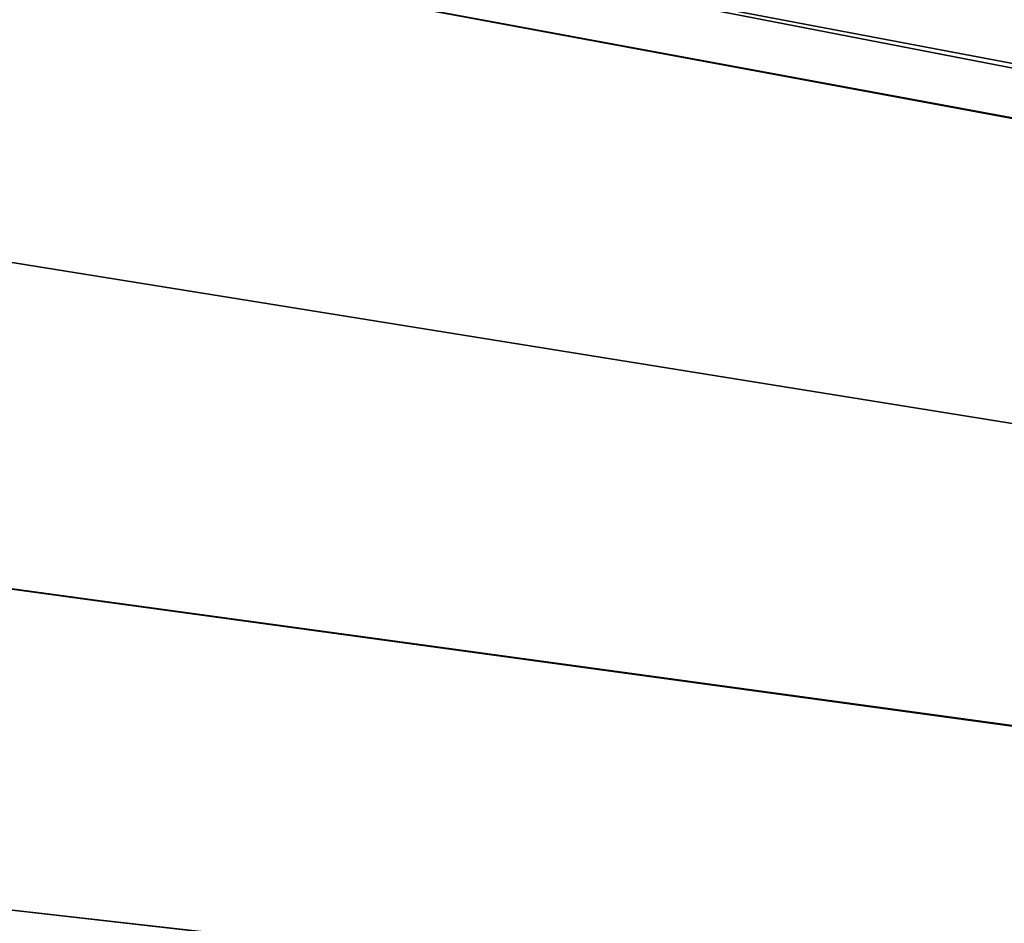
# Model space of a CAD drawing. Header units: metres. Extents: x -900 to 900, y -400 to 400.
# Tile 66 of 241: x -556 to -519, y 88 to 122. Entities that reach past the tile are written whole.
import ezdxf

# ---------------------------------------------------------------- set-up
doc = ezdxf.new("R2010")
doc.units = ezdxf.units.M

msp = doc.modelspace()

# ---------------------------------------------------------------- linework, layer by layer
at = {"layer": 'top'}
for points in [[(-520.393921, 188.45813, -493.390167), (-437.335358, 223.870071, -494.717072), (-62.851711, 35.5509, -503.495331)], [(-553.594482, 136.830185, -490.000427), (-63.257637, 33.784927, -500.496002), (-518.588135, 190.194061, -490.413635)], [(-556.825012, 127.259506, -492.974121), (-520.393921, 188.45813, -493.390167), (-63.320282, 33.791721, -503.495331)], [(-63.320282, 33.791721, -503.495331), (-520.393921, 188.45813, -493.390167), (-62.851711, 35.5509, -503.495331)], [(-557.308044, 125.167229, -489.971375), (-63.263184, 33.760246, -500.495972), (-553.594482, 136.830185, -490.000427)], [(-553.594482, 136.830185, -490.000427), (-63.263184, 33.760246, -500.495972), (-63.257637, 33.784927, -500.496002)], [(-562.270081, 60.027832, -493.031525), (-556.825012, 127.259506, -492.974121), (-63.639893, 31.580099, -503.49292)], [(-63.639893, 31.580099, -503.49292), (-556.825012, 127.259506, -492.974121), (-63.320282, 33.791721, -503.495331)], [(-559.98407, 113.37619, -489.958313), (-63.32428, 33.484169, -500.495697), (-557.308044, 125.167229, -489.971375)], [(-557.308044, 125.167229, -489.971375), (-63.32428, 33.484169, -500.495697), (-63.263184, 33.760246, -500.495972)], [(-561.627441, 101.444756, -489.961151), (-63.32428, 33.484169, -500.495697), (-559.98407, 113.37619, -489.958313)], [(-562.22406, 89.514771, -489.979797), (-63.378803, 33.209328, -500.495422), (-561.627441, 101.444756, -489.961151)], [(-561.627441, 101.444756, -489.961151), (-63.378803, 33.209328, -500.495422), (-63.32428, 33.484169, -500.495697)], [(-562.22406, 89.514771, -489.979797), (-562.227051, 88.468025, -489.982208), (-63.426933, 32.935684, -500.495117)], [(-63.378803, 33.209328, -500.495422), (-562.22406, 89.514771, -489.979797), (-63.426933, 32.935684, -500.495117)], [(-63.426933, 32.935684, -500.495117), (-562.227051, 88.468025, -489.982208), (-562.218018, 77.659088, -490.005096)]]:
    msp.add_3dface(points, dxfattribs=at)

doc.saveas('drawing.dxf')
